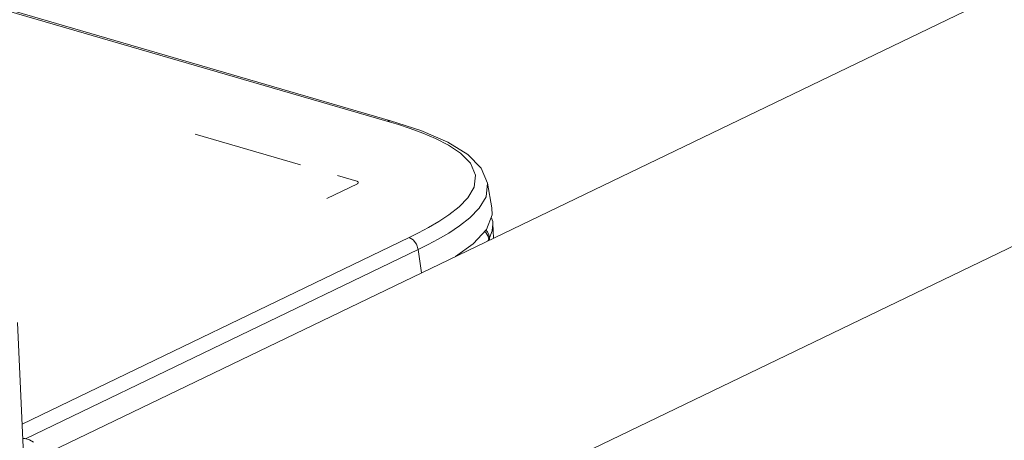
# Model space of a CAD drawing. Header units: millimetres. Extents: x 3925 to 5043, y -86 to 778.
# Tile 154 of 157: x 4900 to 4953, y 505 to 528. Entities that reach past the tile are written whole.
import ezdxf

# ---------------------------------------------------------------- set-up
doc = ezdxf.new("R2010")
doc.units = ezdxf.units.MM
doc.header["$LTSCALE"] = 46.255
for name, color, linetype in [('140-154101-0DXF_CONTINUOUS_LINE', 7, 'CONTINUOUS'), ('H30-LEFT-COVDXF_CONTINUOUS_LINE', 7, 'CONTINUOUS'), ('H30K-REAR-CODXF_CONTINUOUS_LINE', 7, 'CONTINUOUS'), ('H30K-TOP-COVDXF_CONTINUOUS_LINE', 7, 'CONTINUOUS')]:
    doc.layers.add(name, color=color, linetype=linetype)

msp = doc.modelspace()

# ---------------------------------------------------------------- linework, layer by layer
at = {"layer": '140-154101-0DXF_CONTINUOUS_LINE', "color": 7, "linetype": 'Continuous', "lineweight": 0}
for p, q in [((4901.5406, 504.3903), (4963.6855, 534.3347)), ((4901.1978, 490.3497), (4969.1116, 523.0737)), ((4900.8308, 498.3234), (4900.2217, 511.5572)), ((4900.635, 505.3111), (4900.5452, 505.3114)), ((4900.8761, 505.2426), (4900.635, 505.3111)), ((4901.0894, 505.1137), (4900.8761, 505.2426))]:
    msp.add_line(p, q, dxfattribs=at)
at = {"layer": 'H30-LEFT-COVDXF_CONTINUOUS_LINE', "color": 7, "linetype": 'Continuous', "lineweight": 0}
for p in [(4925.4953, 515.9328), (4925.5364, 516.1069), (4925.5528, 515.9605)]:
    msp.add_line(p, (4925.5508, 516.004), dxfattribs=at)
for points in [[(4925.3258, 516.4432), (4925.3847, 516.3889), (4925.452, 516.3025)], [(4925.452, 516.3025), (4925.5031, 516.2075), (4925.5364, 516.1069)]]:
    msp.add_lwpolyline(points, dxfattribs=at)
at = {"layer": 'H30K-REAR-CODXF_CONTINUOUS_LINE', "color": 7, "linetype": 'Continuous', "lineweight": 0}
for p, q in [((4925.8103, 516.0846), (4925.7745, 516.8636)), ((4925.5913, 516.0972), (4925.5583, 516.2636)), ((4925.5913, 516.0972), (4925.5967, 515.9816))]:
    msp.add_line(p, q, dxfattribs=at)
for points in [[(4925.7747, 516.8577), (4925.7373, 516.4842), (4925.5913, 516.0972)], [(4925.7747, 516.8578), (4925.7659, 516.9747), (4925.6825, 517.2102)], [(4925.5583, 516.2636), (4925.4774, 516.4179), (4925.3891, 516.512)]]:
    msp.add_lwpolyline(points, dxfattribs=at)
at = {"layer": 'H30K-TOP-COVDXF_CONTINUOUS_LINE', "color": 7, "linetype": 'Continuous', "lineweight": 0}
for p, q in [((4920.067, 522.3719), (4837.842, 546.2879)), ((4920.2681, 522.395), (4838.0431, 546.3109)), ((4920.067, 522.3719), (4920.2679, 522.395)), ((4920.6909, 522.183), (4920.067, 522.3719)), ((4909.7675, 521.6688), (4915.4382, 520.0194)), ((4918.4884, 519.0061), (4916.8557, 518.2193)), ((4917.4182, 519.4435), (4918.4654, 519.1389)), ((4925.7202, 517.7152), (4925.4809, 519.0435)), ((4924.5377, 517.1802), (4925.0415, 517.6989)), ((4923.9752, 516.7372), (4924.5377, 517.1802)), ((4923.3981, 516.3553), (4923.9752, 516.7372)), ((4924.7094, 515.7731), (4925.4219, 516.5476)), ((4900.4732, 506.0943), (4921.2723, 516.1163)), ((4923.7681, 515.1005), (4924.7094, 515.7731)), ((4900.6602, 505.3039), (4921.7647, 515.4731)), ((4921.7647, 515.4731), (4921.943, 514.2211))]:
    msp.add_line(p, q, dxfattribs=at)
for points in [[(4925.4813, 519.0413), (4925.1381, 519.8488), (4924.4265, 520.5771), (4923.355, 521.2397), (4921.9073, 521.8608), (4920.2679, 522.395)], [(4923.4127, 517.3396), (4923.9502, 517.7628), (4924.4273, 518.254), (4924.7681, 518.828), (4924.845, 519.4753), (4924.569, 520.1106), (4924.0351, 520.6462), (4923.3805, 521.0794), (4922.6875, 521.4324), (4921.9987, 521.7244), (4921.3324, 521.9704), (4920.6909, 522.183)], [(4918.4654, 519.1389), (4918.4703, 519.1374), (4918.4749, 519.1359), (4918.4794, 519.1342), (4918.4838, 519.1325), (4918.488, 519.1307), (4918.492, 519.1288), (4918.4959, 519.1268), (4918.4996, 519.1248), (4918.5031, 519.1227), (4918.5065, 519.1205), (4918.5097, 519.1183), (4918.5128, 519.116), (4918.5157, 519.1137), (4918.5184, 519.1113), (4918.521, 519.1088), (4918.5233, 519.1063), (4918.5256, 519.1038), (4918.5276, 519.1012), (4918.5295, 519.0986), (4918.5313, 519.096), (4918.5328, 519.0933), (4918.5342, 519.0906), (4918.5355, 519.0878), (4918.5365, 519.0851), (4918.5374, 519.0823), (4918.5381, 519.0795), (4918.5387, 519.0767), (4918.5391, 519.0738), (4918.5393, 519.071), (4918.5393, 519.0682), (4918.5392, 519.0653), (4918.5389, 519.0625), (4918.5384, 519.0596), (4918.5378, 519.0568), (4918.537, 519.054), (4918.536, 519.0512), (4918.5348, 519.0484), (4918.5335, 519.0456), (4918.532, 519.0428), (4918.5303, 519.0401), (4918.5285, 519.0374), (4918.5264, 519.0347), (4918.5242, 519.0321), (4918.5218, 519.0295), (4918.5193, 519.0269), (4918.5166, 519.0244), (4918.5137, 519.0219), (4918.5106, 519.0195), (4918.5073, 519.0171), (4918.5039, 519.0148), (4918.5002, 519.0125), (4918.4964, 519.0103), (4918.4925, 519.0082), (4918.4883, 519.0061)], [(4925.0415, 517.6989), (4925.4047, 518.3109), (4925.4812, 519.0419)], [(4925.4219, 516.5476), (4925.7331, 517.3388), (4925.7172, 517.715)], [(4921.2723, 516.1163), (4921.7796, 516.3684), (4922.3093, 516.6513), (4922.8576, 516.9723), (4923.4127, 517.3396)], [(4921.7647, 515.4731), (4922.2855, 515.732), (4922.831, 516.0233), (4923.3981, 516.3553)], [(4921.2723, 516.1163), (4921.4948, 515.9865), (4921.6724, 515.7544), (4921.7647, 515.4731)]]:
    msp.add_lwpolyline(points, dxfattribs=at)

doc.saveas('drawing.dxf')
